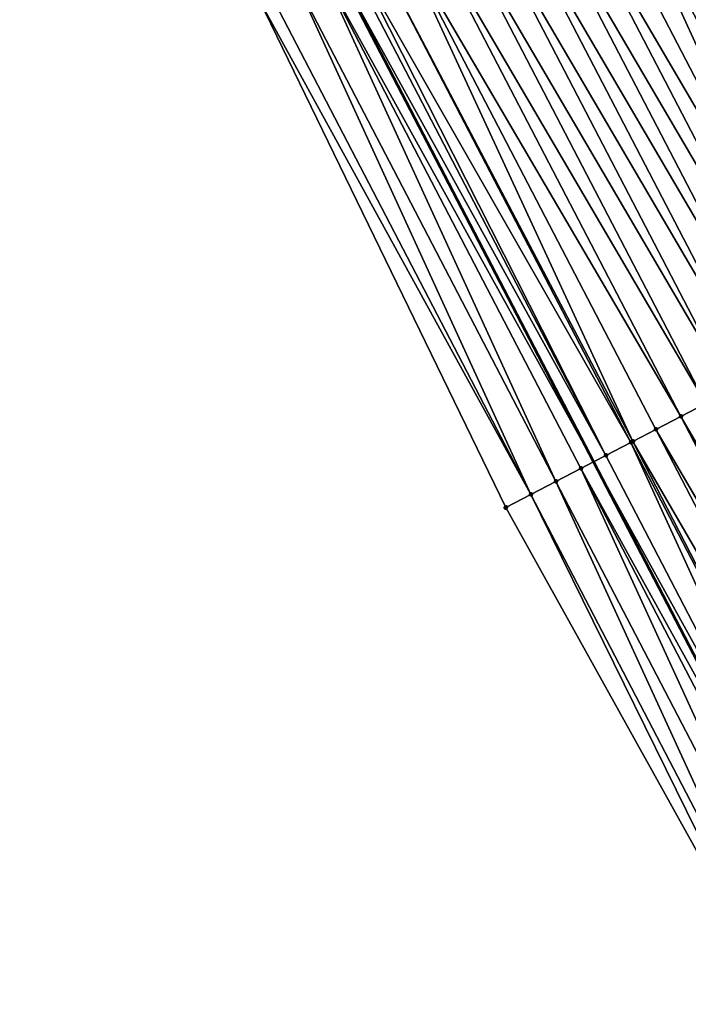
# Model space of a CAD drawing. Header units: feet. Extents: x 2007189 to 2022806, y 818621 to 837694.
# Tile 183 of 256: x 2012055 to 2012079, y 825469 to 825504. Entities that reach past the tile are written whole.
import ezdxf

# ---------------------------------------------------------------- set-up
doc = ezdxf.new("R2010")
doc.units = ezdxf.units.FT
doc.header["$MEASUREMENT"] = 0
for name, color, linetype, lineweight in [('EP_Travel Lane', 172, 'Continuous', 53), ('Road Shots', 141, 'Continuous', 100), ('Road X-Section', 40, 'Continuous', 13)]:
    doc.layers.add(name, color=color, linetype=linetype, lineweight=lineweight)
doc.layers.add('I-77-MM17-21_SB-Surface-Border', color=7, linetype='Continuous')
doc.layers.add('I-77-MM17-21_SB-Surface-TIN', color=7, linetype='Continuous')

msp = doc.modelspace()

# ---------------------------------------------------------------- linework, layer by layer
at = {"layer": 'EP_Travel Lane'}
msp.add_polyline3d([(2012001.833100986, 825630.4250558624, 326.2422118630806), (2012010.896015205, 825612.5962644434, 326.2392969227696), (2012020.291810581, 825594.3704566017, 326.2192509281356), (2012029.686095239, 825576.713828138, 326.2040097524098), (2012038.821676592, 825559.2543314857, 326.1917508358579), (2012048.051359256, 825541.5113643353, 326.1829048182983), (2012057.281044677, 825523.7683918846, 326.1847375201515), (2012066.510717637, 825506.0254433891, 326.1369337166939), (2012075.740384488, 825488.2825066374, 326.0649289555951), (2012084.970049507, 825470.5395734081, 325.985168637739), (2012094.19971675, 825452.796635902, 325.9147322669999), (2012103.429375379, 825435.0537149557, 325.8092624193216), (2012112.659031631, 825417.3107985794, 325.695020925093), (2012121.888690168, 825399.5678778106, 325.5895691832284)], dxfattribs=at)
at = {"layer": 'I-77-MM17-21_SB-Surface-Border', "color": 3, "linetype": 'Continuous', "lineweight": -3}
msp.add_polyline3d([(2012121.761529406, 825399.5017173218, 325.5865831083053), (2012111.885202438, 825416.9081828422, 325.6769334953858), (2012101.872687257, 825434.2437813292, 325.779508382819), (2012091.852187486, 825451.5752312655, 325.873271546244), (2012082.350028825, 825469.1763816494, 325.9577826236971), (2012072.622940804, 825486.6605047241, 326.0355124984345), (2012063.882655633, 825504.658073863, 326.0994538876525), (2012053.927784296, 825522.0237059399, 326.1349112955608), (2012045.179625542, 825540.0172089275, 326.1493759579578), (2012036.216232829, 825557.898719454, 326.1720705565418), (2012027.897631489, 825575.7531940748, 326.1995295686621), (2012017.765592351, 825593.0135589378, 326.2150953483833), (2012008.256578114, 825611.2545696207, 326.2436823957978), (2011998.777526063, 825628.8718510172, 326.256835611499)], dxfattribs=at)
at = {"layer": 'I-77-MM17-21_SB-Surface-TIN', "color": 128, "linetype": 'Continuous', "lineweight": -3}
for points in [[(2012088.599706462, 825494.9732756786, 326.0546073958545), (2012079.368399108, 825512.7154012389, 326.0574216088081), (2012078.481295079, 825512.2538316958, 326.0661659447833)], [(2012087.712601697, 825494.5117075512, 326.0604174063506), (2012078.481295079, 825512.2538316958, 326.0661659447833), (2012077.800775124, 825511.8997516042, 326.0702746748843)], [(2012087.712601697, 825494.5117075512, 326.0604174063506), (2012088.599706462, 825494.9732756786, 326.0546073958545), (2012078.481295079, 825512.2538316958, 326.0661659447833)], [(2012086.825495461, 825494.0501422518, 326.0603478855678), (2012077.594190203, 825511.7922637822, 326.0715219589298), (2012076.70708564, 825511.3306952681, 326.0781271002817)], [(2012087.024060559, 825494.1534561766, 326.0609749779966), (2012077.800775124, 825511.8997516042, 326.0702746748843), (2012077.594190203, 825511.7922637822, 326.0715219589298)], [(2012086.825495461, 825494.0501422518, 326.0603478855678), (2012087.024060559, 825494.1534561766, 326.0609749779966), (2012077.594190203, 825511.7922637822, 326.0715219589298)], [(2012087.712601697, 825494.5117075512, 326.0604174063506), (2012077.800775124, 825511.8997516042, 326.0702746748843), (2012087.031958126, 825494.1575653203, 326.0609685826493)], [(2012087.024060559, 825494.1534561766, 326.0609749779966), (2012087.031958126, 825494.1575653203, 326.0609685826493), (2012077.800775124, 825511.8997516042, 326.0702746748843)], [(2012085.938388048, 825493.5885792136, 326.0555762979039), (2012076.70708564, 825511.3306952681, 326.0781271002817), (2012076.178196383, 825511.055510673, 326.0800023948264)], [(2012085.938388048, 825493.5885792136, 326.0555762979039), (2012086.825495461, 825494.0501422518, 326.0603478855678), (2012076.70708564, 825511.3306952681, 326.0781271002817)], [(2012085.051280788, 825493.1270158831, 326.0514126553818), (2012076.178196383, 825511.055510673, 326.0800023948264), (2012075.819979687, 825510.8691294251, 326.0791778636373)], [(2012085.051280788, 825493.1270158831, 326.0514126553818), (2012085.938388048, 825493.5885792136, 326.0555762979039), (2012076.178196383, 825511.055510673, 326.0800023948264)], [(2012084.164174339, 825492.6654509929, 326.0504919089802), (2012075.819979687, 825510.8691294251, 326.0791778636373), (2012074.932872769, 825510.4075654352, 326.0763755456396)], [(2012084.164174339, 825492.6654509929, 326.0504919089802), (2012085.051280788, 825493.1270158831, 326.0514126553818), (2012075.819979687, 825510.8691294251, 326.0791778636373)], [(2012084.164174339, 825492.6654509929, 326.0504919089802), (2012074.932872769, 825510.4075654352, 326.0763755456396), (2012074.04576734, 825509.9459985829, 326.0795247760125)], [(2012083.277068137, 825492.2038856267, 326.0505606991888), (2012074.04576734, 825509.9459985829, 326.0795247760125), (2012073.158662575, 825509.4844304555, 326.0853255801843)], [(2012083.277068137, 825492.2038856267, 326.0505606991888), (2012084.164174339, 825492.6654509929, 326.0504919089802), (2012074.04576734, 825509.9459985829, 326.0795247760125)], [(2012082.389962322, 825491.7423195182, 326.0521733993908), (2012073.158662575, 825509.4844304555, 326.0853255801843), (2012072.271558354, 825509.0228612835, 326.0932982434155)], [(2012082.389962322, 825491.7423195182, 326.0521733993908), (2012083.277068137, 825492.2038856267, 326.0505606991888), (2012073.158662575, 825509.4844304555, 326.0853255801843)], [(2012081.502857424, 825491.280751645, 326.0574549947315), (2012072.271558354, 825509.0228612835, 326.0932982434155), (2012071.384455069, 825508.5612903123, 326.1050118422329)], [(2012081.502857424, 825491.280751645, 326.0574549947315), (2012082.389962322, 825491.7423195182, 326.0521733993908), (2012072.271558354, 825509.0228612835, 326.0932982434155)], [(2012080.615753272, 825490.819182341, 326.0657117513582), (2012071.384455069, 825508.5612903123, 326.1050118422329), (2012070.497351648, 825508.0997196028, 326.1161817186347)], [(2012080.615753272, 825490.819182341, 326.0657117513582), (2012081.502857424, 825491.280751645, 326.0574549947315), (2012071.384455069, 825508.5612903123, 326.1050118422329)], [(2012079.728648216, 825490.3576147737, 326.0703575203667), (2012070.497351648, 825508.0997196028, 326.1161817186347), (2012069.610247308, 825507.6381506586, 326.123680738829)], [(2012079.728648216, 825490.3576147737, 326.0703575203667), (2012080.615753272, 825490.819182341, 326.0657117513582), (2012070.497351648, 825508.0997196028, 326.1161817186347)], [(2012078.841542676, 825489.8960481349, 326.0730729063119), (2012069.610247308, 825507.6381506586, 326.123680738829), (2012068.723142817, 825507.1765820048, 326.1305758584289)], [(2012078.841542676, 825489.8960481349, 326.0730729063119), (2012079.728648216, 825490.3576147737, 326.0703575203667), (2012069.610247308, 825507.6381506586, 326.123680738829)], [(2012077.13764538, 825489.0095017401, 326.0747274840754), (2012068.723142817, 825507.1765820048, 326.1305758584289), (2012067.836038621, 825506.7150127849, 326.138648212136)], [(2012077.13764538, 825489.0095017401, 326.0747274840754), (2012077.954436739, 825489.4344822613, 326.0741969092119), (2012068.723142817, 825507.1765820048, 326.1305758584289)], [(2012077.954436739, 825489.4344822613, 326.0741969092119), (2012078.841542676, 825489.8960481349, 326.0730729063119), (2012068.723142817, 825507.1765820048, 326.1305758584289)], [(2012077.067330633, 825488.9729167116, 326.0746473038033), (2012067.836038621, 825506.7150127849, 326.138648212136), (2012067.141641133, 825506.3537124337, 326.1422944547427)], [(2012077.067330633, 825488.9729167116, 326.0746473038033), (2012077.13764538, 825489.0095017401, 326.0747274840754), (2012067.836038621, 825506.7150127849, 326.138648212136)], [(2012076.180223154, 825488.5113538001, 326.0696124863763), (2012067.141641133, 825506.3537124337, 326.1422944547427), (2012066.948933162, 825506.25344599, 326.1416784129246)], [(2012076.180223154, 825488.5113538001, 326.0696124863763), (2012077.067330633, 825488.9729167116, 326.0746473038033), (2012067.141641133, 825506.3537124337, 326.1422944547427)], [(2012066.061824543, 825505.7918852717, 326.1320734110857), (2012075.740384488, 825488.2825066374, 326.0649289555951), (2012066.510717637, 825506.0254433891, 326.1369337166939)], [(2012076.180223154, 825488.5113538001, 326.0696124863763), (2012066.948933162, 825506.25344599, 326.1416784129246), (2012066.510717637, 825506.0254433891, 326.1369337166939)], [(2012076.180223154, 825488.5113538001, 326.0696124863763), (2012066.510717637, 825506.0254433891, 326.1369337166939), (2012075.740384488, 825488.2825066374, 326.0649289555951)], [(2012074.406005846, 825487.5882324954, 326.050147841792), (2012066.061824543, 825505.7918852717, 326.1320734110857), (2012065.174714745, 825505.330326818, 326.1177599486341)], [(2012075.293114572, 825488.0497930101, 326.0601662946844), (2012075.740384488, 825488.2825066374, 326.0649289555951), (2012066.061824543, 825505.7918852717, 326.1320734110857)], [(2012074.406005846, 825487.5882324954, 326.050147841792), (2012075.293114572, 825488.0497930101, 326.0601662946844), (2012066.061824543, 825505.7918852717, 326.1320734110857)], [(2012073.518897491, 825487.1266712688, 326.0416094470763), (2012065.174714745, 825505.330326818, 326.1177599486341), (2012064.287605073, 825504.8687681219, 326.1039505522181)], [(2012073.518897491, 825487.1266712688, 326.0416094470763), (2012074.406005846, 825487.5882324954, 326.050147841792), (2012065.174714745, 825505.330326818, 326.1177599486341)], [(2012073.518897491, 825487.1266712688, 326.0416094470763), (2012064.287605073, 825504.8687681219, 326.1039505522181), (2012063.882655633, 825504.658073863, 326.0994538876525)], [(2012072.631789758, 825486.6651088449, 326.035560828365), (2012063.882655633, 825504.658073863, 326.0994538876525), (2012072.622940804, 825486.6605047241, 326.0355124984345)], [(2012072.631789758, 825486.6651088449, 326.035560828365), (2012073.518897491, 825487.1266712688, 326.0416094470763), (2012063.882655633, 825504.658073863, 326.0994538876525)], [(2012088.959936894, 825472.6155251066, 325.9926618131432), (2012079.728648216, 825490.3576147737, 326.0703575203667), (2012078.841542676, 825489.8960481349, 326.0730729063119)], [(2012088.072831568, 825472.1539580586, 325.9962180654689), (2012078.841542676, 825489.8960481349, 326.0730729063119), (2012077.954436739, 825489.4344822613, 326.0741969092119)], [(2012088.072831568, 825472.1539580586, 325.9962180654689), (2012088.959936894, 825472.6155251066, 325.9926618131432), (2012078.841542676, 825489.8960481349, 326.0730729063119)], [(2012087.185725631, 825471.6923921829, 325.9973368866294), (2012077.954436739, 825489.4344822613, 326.0741969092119), (2012077.13764538, 825489.0095017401, 326.0747274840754)], [(2012087.185725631, 825471.6923921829, 325.9973368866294), (2012088.072831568, 825472.1539580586, 325.9962180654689), (2012077.954436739, 825489.4344822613, 326.0741969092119)], [(2012085.41151136, 825470.7692650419, 325.9899882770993), (2012077.067330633, 825488.9729167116, 326.0746473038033), (2012076.180223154, 825488.5113538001, 326.0696124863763)], [(2012086.298619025, 825471.2308275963, 325.9957756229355), (2012077.13764538, 825489.0095017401, 326.0747274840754), (2012077.067330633, 825488.9729167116, 326.0746473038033)], [(2012085.41151136, 825470.7692650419, 325.9899882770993), (2012086.298619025, 825471.2308275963, 325.9957756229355), (2012077.067330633, 825488.9729167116, 326.0746473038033)], [(2012086.298619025, 825471.2308275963, 325.9957756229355), (2012087.185725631, 825471.6923921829, 325.9973368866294), (2012077.13764538, 825489.0095017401, 326.0747274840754)], [(2012085.41151136, 825470.7692650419, 325.9899882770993), (2012076.180223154, 825488.5113538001, 326.0696124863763), (2012075.740384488, 825488.2825066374, 326.0649289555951)], [(2012075.293114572, 825488.0497930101, 326.0601662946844), (2012084.970049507, 825470.5395734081, 325.985168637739), (2012075.740384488, 825488.2825066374, 326.0649289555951)], [(2012085.41151136, 825470.7692650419, 325.9899882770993), (2012075.740384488, 825488.2825066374, 326.0649289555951), (2012084.970049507, 825470.5395734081, 325.985168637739)], [(2012083.63729396, 825469.8461439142, 325.9701367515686), (2012075.293114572, 825488.0497930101, 326.0601662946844), (2012074.406005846, 825487.5882324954, 326.050147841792)], [(2012084.52440272, 825470.3077043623, 325.980303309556), (2012084.970049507, 825470.5395734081, 325.985168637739), (2012075.293114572, 825488.0497930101, 326.0601662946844)], [(2012083.63729396, 825469.8461439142, 325.9701367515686), (2012084.52440272, 825470.3077043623, 325.980303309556), (2012075.293114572, 825488.0497930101, 326.0601662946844)], [(2012082.750185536, 825469.3845828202, 325.9613130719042), (2012074.406005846, 825487.5882324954, 326.050147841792), (2012073.518897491, 825487.1266712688, 326.0416094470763)], [(2012082.750185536, 825469.3845828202, 325.9613130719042), (2012083.63729396, 825469.8461439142, 325.9701367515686), (2012074.406005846, 825487.5882324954, 326.050147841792)], [(2012082.350028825, 825469.1763816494, 325.9577826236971), (2012073.518897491, 825487.1266712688, 326.0416094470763), (2012072.631789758, 825486.6651088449, 326.035560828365)], [(2012082.750185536, 825469.3845828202, 325.9613130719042), (2012073.518897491, 825487.1266712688, 326.0416094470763), (2012082.350028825, 825469.1763816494, 325.9577826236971)], [(2012082.350028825, 825469.1763816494, 325.9577826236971), (2012072.631789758, 825486.6651088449, 326.035560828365), (2012072.622940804, 825486.6605047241, 326.0355124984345)]]:
    msp.add_3dface(points, dxfattribs=at)
at = {"layer": 'Road Shots', "lineweight": 100}
for p in [(2012078.841542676, 825489.8960481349, 326.0730729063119), (2012077.954436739, 825489.4344822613, 326.0741969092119), (2012077.067330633, 825488.9729167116, 326.0746473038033), (2012077.13764538, 825489.0095017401, 326.0747274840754), (2012076.180223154, 825488.5113538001, 326.0696124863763), (2012075.293114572, 825488.0497930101, 326.0601662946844), (2012074.406005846, 825487.5882324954, 326.050147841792), (2012073.518897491, 825487.1266712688, 326.0416094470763), (2012072.622940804, 825486.6605047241, 326.0355124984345), (2012072.631789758, 825486.6651088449, 326.035560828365)]:
    msp.add_point(p, dxfattribs=at)
at = {"layer": 'Road X-Section', "extrusion": (-0.4615652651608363, 0.8871060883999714, 0.0005421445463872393), "elevation": -196408.4145454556, "flags": 128}
msp.add_lwpolyline([(-2165984.171738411, 432.1395971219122), (-2165983.171738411, 432.1865142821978), (-2165982.171738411, 432.229332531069), (-2165981.171738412, 432.2792336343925), (-2165980.171738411, 432.3249823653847), (-2165979.171738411, 432.3621440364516), (-2165978.171738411, 432.4217869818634), (-2165977.171738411, 432.442601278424), (-2165976.780810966, 432.4476310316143), (-2165976.171738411, 432.4498837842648), (-2165975.171738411, 432.452643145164), (-2165974.171738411, 432.4549160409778), (-2165973.171738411, 432.4623725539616), (-2165972.171738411, 432.466422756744), (-2165971.171738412, 432.4726731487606), (-2165970.171738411, 432.4756808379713), (-2165969.171738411, 432.4784915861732), (-2165968.171738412, 432.4838781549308), (-2165967.171738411, 432.4917855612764), (-2165966.171738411, 432.497238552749), (-2165965.171738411, 432.4989276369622), (-2165964.171738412, 432.4964587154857), (-2165963.171738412, 432.4968383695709), (-2165962.171738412, 432.5009525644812), (-2165961.171738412, 432.5067271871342), (-2165960.171738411, 432.5147464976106), (-2165959.171738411, 432.5193703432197), (-2165958.171738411, 432.5228641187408), (-2165957.171738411, 432.5299675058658), (-2165956.171738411, 432.5364217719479), (-2165955.171738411, 432.542231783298), (-2165954.395572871, 432.5427893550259), (-2165954.171738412, 432.5421622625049), (-2165953.171738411, 432.5373906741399), (-2165952.171738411, 432.5332270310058), (-2165951.171738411, 432.5323062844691), (-2165950.171738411, 432.5323750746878), (-2165949.171738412, 432.5339877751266), (-2165948.171738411, 432.5392693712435), (-2165947.171738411, 432.5475261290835), (-2165946.171738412, 432.5521718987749), (-2165945.171738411, 432.554887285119), (-2165944.171738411, 432.5560112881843), (-2165943.251001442, 432.5565418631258), (-2165943.171738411, 432.556461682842), (-2165942.171738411, 432.5514268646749), (-2165941.171738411, 432.5419806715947), (-2165940.171738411, 432.5319622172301), (-2165939.171738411, 432.5234238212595), (-2165938.171738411, 432.5173752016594), (-2165938.161763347, 432.5173268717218)], dxfattribs=at)

doc.saveas('drawing.dxf')
